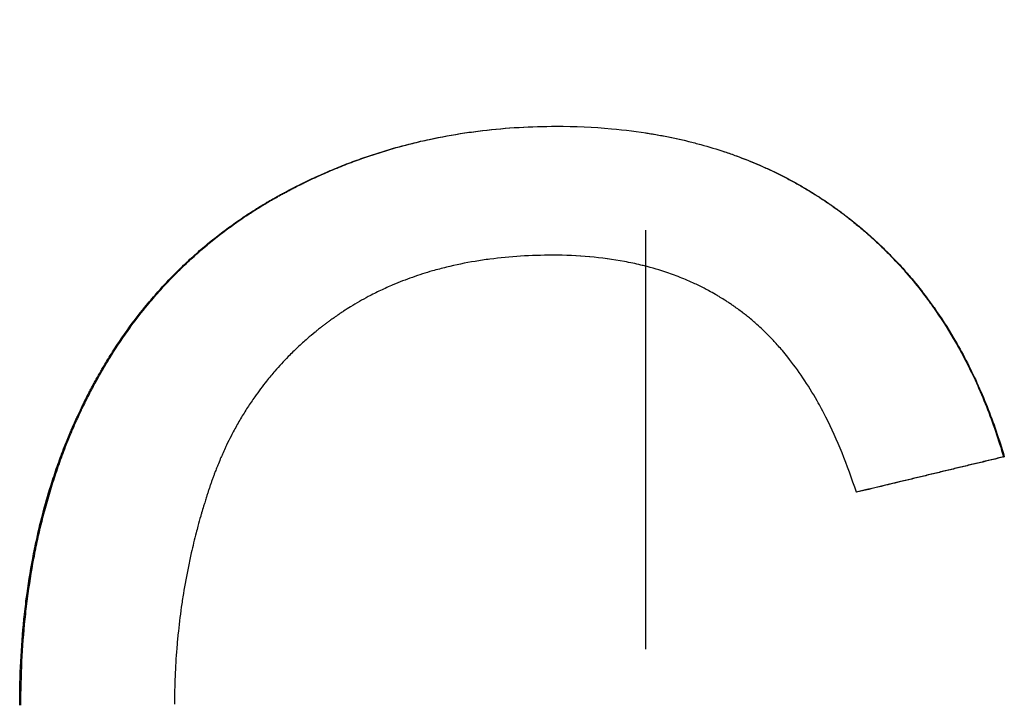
# Model space of a CAD drawing. Extents: x -5.9 to 5.9, y 0 to 12.
# Tile 8 of 10: x -0.176 to 0.101, y 7.316 to 7.509. Entities that reach past the tile are written whole.
import ezdxf

# ---------------------------------------------------------------- set-up
doc = ezdxf.new("R2010")
doc.units = 0
doc.header["$MEASUREMENT"] = 0
doc.linetypes.add('CHAIN', pattern=[0.7087, 0.4724, -0.0591, 0.1181, -0.0591])
doc.layers.get('0').update_dxf_attribs({"linetype": 'CONTINUOUS'})

msp = doc.modelspace()

# ---------------------------------------------------------------- linework, layer by layer
at = {"linetype": 'CHAIN'}
msp.add_line((0, 11.97413), (0, -0.045), dxfattribs=at)
msp.add_line((0.10089, 7.38531), (0.10109, 7.38531))
for points, knots in [([(-0.17643, 7.31531), (-0.17643, 7.31948), (-0.17633, 7.32358), (-0.17613, 7.32761), (-0.17593, 7.33165), (-0.17563, 7.33561), (-0.17523, 7.33952), (-0.17503, 7.34147), (-0.17481, 7.3434), (-0.17456, 7.34532), (-0.17406, 7.34916), (-0.17346, 7.35293), (-0.17277, 7.35663), (-0.17242, 7.35848), (-0.17204, 7.36032), (-0.17164, 7.36214), (-0.17105, 7.36487), (-0.17039, 7.36756), (-0.16968, 7.37021), (-0.16897, 7.37287), (-0.16821, 7.37548), (-0.16738, 7.37806), (-0.16711, 7.37892), (-0.16683, 7.37978), (-0.16654, 7.38063), (-0.16597, 7.38234), (-0.16537, 7.38402), (-0.16475, 7.38569), (-0.16444, 7.38653), (-0.16412, 7.38736), (-0.1638, 7.38819), (-0.16331, 7.38943), (-0.16281, 7.39066), (-0.1623, 7.39188), (-0.16212, 7.39229), (-0.16195, 7.39269), (-0.16178, 7.3931), (-0.16143, 7.39391), (-0.16107, 7.39472), (-0.16071, 7.39552), (-0.16053, 7.39592), (-0.16035, 7.39632), (-0.16017, 7.39672), (-0.1598, 7.39752), (-0.15942, 7.39831), (-0.15904, 7.3991), (-0.15885, 7.39949), (-0.15866, 7.39989), (-0.15847, 7.40028), (-0.15818, 7.40087), (-0.15789, 7.40146), (-0.15759, 7.40204), (-0.15729, 7.40263), (-0.15699, 7.40321), (-0.15669, 7.40379), (-0.15659, 7.40398), (-0.15649, 7.40417), (-0.15639, 7.40437), (-0.15608, 7.40494), (-0.15577, 7.40552), (-0.15546, 7.40609), (-0.15526, 7.40647), (-0.15505, 7.40684), (-0.15484, 7.40722), (-0.15442, 7.40797), (-0.15399, 7.40872), (-0.15356, 7.40946), (-0.15335, 7.40984), (-0.15313, 7.41021), (-0.15291, 7.41057), (-0.15226, 7.41168), (-0.1516, 7.41277), (-0.15092, 7.41385), (-0.15047, 7.41457), (-0.15001, 7.41528), (-0.14955, 7.41599), (-0.14863, 7.4174), (-0.14768, 7.41879), (-0.14672, 7.42016), (-0.14624, 7.42084), (-0.14575, 7.42152), (-0.14525, 7.42219), (-0.14378, 7.4242), (-0.14225, 7.42617), (-0.14068, 7.42808), (-0.13963, 7.42935), (-0.13856, 7.4306), (-0.13747, 7.43182), (-0.13583, 7.43366), (-0.13415, 7.43545), (-0.13242, 7.43718), (-0.13184, 7.43776), (-0.13126, 7.43833), (-0.13067, 7.4389), (-0.1295, 7.44003), (-0.1283, 7.44114), (-0.12708, 7.44222), (-0.12647, 7.44276), (-0.12586, 7.4433), (-0.12524, 7.44383), (-0.124, 7.44489), (-0.12275, 7.44593), (-0.12147, 7.44695), (-0.12083, 7.44745), (-0.12018, 7.44795), (-0.11953, 7.44845), (-0.11823, 7.44944), (-0.11691, 7.45041), (-0.11557, 7.45135), (-0.1149, 7.45182), (-0.11422, 7.45229), (-0.11354, 7.45275), (-0.11252, 7.45344), (-0.11148, 7.45412), (-0.11044, 7.45478), (-0.11009, 7.455), (-0.10974, 7.45522), (-0.10939, 7.45544), (-0.10886, 7.45577), (-0.10833, 7.45609), (-0.1078, 7.45641), (-0.10762, 7.45652), (-0.10744, 7.45663), (-0.10726, 7.45673), (-0.1069, 7.45695), (-0.10655, 7.45716), (-0.10619, 7.45737), (-0.10601, 7.45747), (-0.10583, 7.45757), (-0.10565, 7.45768), (-0.10529, 7.45789), (-0.10493, 7.45809), (-0.10456, 7.4583), (-0.10438, 7.4584), (-0.1042, 7.4585), (-0.10402, 7.45861), (-0.10365, 7.45881), (-0.10329, 7.45901), (-0.10292, 7.45921), (-0.10274, 7.45931), (-0.10255, 7.45941), (-0.10237, 7.45951), (-0.102, 7.45971), (-0.10163, 7.45991), (-0.10126, 7.4601), (-0.10108, 7.4602), (-0.1009, 7.4603), (-0.10071, 7.4604), (-0.10034, 7.46059), (-0.09997, 7.46078), (-0.0996, 7.46098), (-0.09942, 7.46107), (-0.09923, 7.46117), (-0.09904, 7.46126), (-0.09849, 7.46155), (-0.09793, 7.46183), (-0.09737, 7.4621), (-0.097, 7.46229), (-0.09662, 7.46247), (-0.09625, 7.46266), (-0.0955, 7.46302), (-0.09475, 7.46338), (-0.094, 7.46373), (-0.09362, 7.4639), (-0.09324, 7.46408), (-0.09287, 7.46425), (-0.09173, 7.46477), (-0.0906, 7.46527), (-0.08945, 7.46576), (-0.08869, 7.46609), (-0.08793, 7.46641), (-0.08716, 7.46672), (-0.08563, 7.46735), (-0.08408, 7.46795), (-0.08253, 7.46853), (-0.08175, 7.46881), (-0.08097, 7.4691), (-0.08019, 7.46937), (-0.07863, 7.46992), (-0.07706, 7.47045), (-0.07548, 7.47095), (-0.07469, 7.4712), (-0.0739, 7.47145), (-0.0731, 7.47169), (-0.07072, 7.4724), (-0.06831, 7.47306), (-0.06588, 7.47366), (-0.06426, 7.47406), (-0.06264, 7.47444), (-0.061, 7.47479), (-0.05773, 7.47549), (-0.05441, 7.4761), (-0.05106, 7.4766), (-0.04939, 7.47685), (-0.04771, 7.47707), (-0.04601, 7.47728), (-0.04263, 7.47768), (-0.0392, 7.47798), (-0.03574, 7.47818), (-0.03228, 7.47838), (-0.02878, 7.47848), (-0.02524, 7.47848)], [0, 0, 0, 0, 0.125, 0.125, 0.125, 0.25, 0.25, 0.25, 0.3125, 0.3125, 0.3125, 0.4375, 0.4375, 0.4375, 0.5, 0.5, 0.5, 0.59375, 0.59375, 0.59375, 0.6875, 0.6875, 0.6875, 0.71875, 0.71875, 0.71875, 0.78125, 0.78125, 0.78125, 0.8125, 0.8125, 0.8125, 0.859375, 0.859375, 0.859375, 0.875, 0.875, 0.875, 0.90625, 0.90625, 0.90625, 0.921875, 0.921875, 0.921875, 0.953125, 0.953125, 0.953125, 0.96875, 0.96875, 0.96875, 0.992188, 0.992188, 0.992188, 1.015625, 1.015625, 1.015625, 1.023438, 1.023438, 1.023438, 1.046875, 1.046875, 1.046875, 1.0625, 1.0625, 1.0625, 1.09375, 1.09375, 1.09375, 1.109375, 1.109375, 1.109375, 1.15625, 1.15625, 1.15625, 1.1875, 1.1875, 1.1875, 1.25, 1.25, 1.25, 1.28125, 1.28125, 1.28125, 1.375, 1.375, 1.375, 1.4375, 1.4375, 1.4375, 1.53125, 1.53125, 1.53125, 1.5625, 1.5625, 1.5625, 1.625, 1.625, 1.625, 1.65625, 1.65625, 1.65625, 1.71875, 1.71875, 1.71875, 1.75, 1.75, 1.75, 1.8125, 1.8125, 1.8125, 1.84375, 1.84375, 1.84375, 1.890625, 1.890625, 1.890625, 1.90625, 1.90625, 1.90625, 1.929688, 1.929688, 1.929688, 1.9375, 1.9375, 1.9375, 1.953125, 1.953125, 1.953125, 1.960938, 1.960938, 1.960938, 1.976562, 1.976562, 1.976562, 1.984375, 1.984375, 1.984375, 2, 2, 2, 2.007812, 2.007812, 2.007812, 2.023438, 2.023438, 2.023438, 2.03125, 2.03125, 2.03125, 2.046875, 2.046875, 2.046875, 2.054688, 2.054688, 2.054688, 2.078125, 2.078125, 2.078125, 2.09375, 2.09375, 2.09375, 2.125, 2.125, 2.125, 2.140625, 2.140625, 2.140625, 2.1875, 2.1875, 2.1875, 2.21875, 2.21875, 2.21875, 2.28125, 2.28125, 2.28125, 2.3125, 2.3125, 2.3125, 2.375, 2.375, 2.375, 2.40625, 2.40625, 2.40625, 2.5, 2.5, 2.5, 2.5625, 2.5625, 2.5625, 2.6875, 2.6875, 2.6875, 2.75, 2.75, 2.75, 2.875, 2.875, 2.875, 3, 3, 3, 3]), ([(-0.17608, 7.31531), (-0.17608, 7.31948), (-0.17598, 7.32358), (-0.17579, 7.32761), (-0.17559, 7.33165), (-0.17529, 7.33561), (-0.17489, 7.33952), (-0.17469, 7.34147), (-0.17447, 7.3434), (-0.17422, 7.34532), (-0.17372, 7.34916), (-0.17312, 7.35293), (-0.17243, 7.35663), (-0.17208, 7.35848), (-0.17171, 7.36032), (-0.17131, 7.36214), (-0.17071, 7.36487), (-0.17006, 7.36756), (-0.16935, 7.37021), (-0.16911, 7.3711), (-0.16887, 7.37198), (-0.16862, 7.37285), (-0.16813, 7.37461), (-0.1676, 7.37634), (-0.16706, 7.37806), (-0.16678, 7.37892), (-0.1665, 7.37978), (-0.16622, 7.38063), (-0.16565, 7.38234), (-0.16505, 7.38402), (-0.16443, 7.38569), (-0.16412, 7.38653), (-0.1638, 7.38736), (-0.16348, 7.38819), (-0.16299, 7.38943), (-0.16249, 7.39066), (-0.16198, 7.39188), (-0.16181, 7.39229), (-0.16164, 7.39269), (-0.16146, 7.3931), (-0.16111, 7.39391), (-0.16076, 7.39472), (-0.1604, 7.39552), (-0.16022, 7.39592), (-0.16004, 7.39632), (-0.15985, 7.39672), (-0.15958, 7.39732), (-0.1593, 7.39791), (-0.15902, 7.39851), (-0.15892, 7.3987), (-0.15883, 7.3989), (-0.15873, 7.3991), (-0.15854, 7.39949), (-0.15835, 7.39989), (-0.15816, 7.40028), (-0.15806, 7.40048), (-0.15797, 7.40067), (-0.15787, 7.40087), (-0.15768, 7.40126), (-0.15748, 7.40165), (-0.15728, 7.40204), (-0.15718, 7.40224), (-0.15708, 7.40243), (-0.15698, 7.40263), (-0.15679, 7.40301), (-0.15659, 7.4034), (-0.15638, 7.40379), (-0.15628, 7.40398), (-0.15618, 7.40417), (-0.15608, 7.40437), (-0.15578, 7.40494), (-0.15547, 7.40552), (-0.15516, 7.40609), (-0.15495, 7.40647), (-0.15474, 7.40684), (-0.15453, 7.40722), (-0.15412, 7.40797), (-0.15369, 7.40872), (-0.15326, 7.40946), (-0.15305, 7.40984), (-0.15283, 7.41021), (-0.15261, 7.41057), (-0.15196, 7.41168), (-0.1513, 7.41277), (-0.15062, 7.41385), (-0.15017, 7.41457), (-0.14972, 7.41528), (-0.14926, 7.41599), (-0.14834, 7.4174), (-0.14739, 7.41879), (-0.14643, 7.42016), (-0.14595, 7.42084), (-0.14546, 7.42152), (-0.14497, 7.42219), (-0.14349, 7.4242), (-0.14197, 7.42617), (-0.1404, 7.42808), (-0.13935, 7.42935), (-0.13829, 7.4306), (-0.1372, 7.43182), (-0.13556, 7.43366), (-0.13388, 7.43545), (-0.13216, 7.43718), (-0.13158, 7.43776), (-0.131, 7.43833), (-0.13041, 7.4389), (-0.12924, 7.44003), (-0.12805, 7.44114), (-0.12683, 7.44222), (-0.12623, 7.44276), (-0.12562, 7.4433), (-0.125, 7.44383), (-0.12376, 7.44489), (-0.12251, 7.44593), (-0.12123, 7.44695), (-0.12059, 7.44745), (-0.11995, 7.44795), (-0.1193, 7.44845), (-0.118, 7.44944), (-0.11668, 7.45041), (-0.11534, 7.45135), (-0.11467, 7.45182), (-0.114, 7.45229), (-0.11332, 7.45275), (-0.1123, 7.45344), (-0.11126, 7.45412), (-0.11022, 7.45478), (-0.10987, 7.455), (-0.10952, 7.45522), (-0.10917, 7.45544), (-0.10865, 7.45577), (-0.10812, 7.45609), (-0.10758, 7.45641), (-0.10741, 7.45652), (-0.10723, 7.45663), (-0.10705, 7.45673), (-0.1067, 7.45695), (-0.10634, 7.45716), (-0.10598, 7.45737), (-0.1058, 7.45747), (-0.10562, 7.45757), (-0.10544, 7.45768), (-0.10508, 7.45789), (-0.10472, 7.45809), (-0.10436, 7.4583), (-0.10418, 7.4584), (-0.104, 7.4585), (-0.10381, 7.45861), (-0.10345, 7.45881), (-0.10309, 7.45901), (-0.10272, 7.45921), (-0.10254, 7.45931), (-0.10235, 7.45941), (-0.10217, 7.45951), (-0.1018, 7.45971), (-0.10143, 7.45991), (-0.10107, 7.4601), (-0.10088, 7.4602), (-0.1007, 7.4603), (-0.10051, 7.4604), (-0.10015, 7.46059), (-0.09978, 7.46078), (-0.09941, 7.46098), (-0.09922, 7.46107), (-0.09904, 7.46117), (-0.09885, 7.46126), (-0.0983, 7.46155), (-0.09774, 7.46183), (-0.09718, 7.4621), (-0.09681, 7.46229), (-0.09643, 7.46247), (-0.09606, 7.46266), (-0.09531, 7.46302), (-0.09457, 7.46338), (-0.09381, 7.46373), (-0.09344, 7.4639), (-0.09306, 7.46408), (-0.09269, 7.46425), (-0.09156, 7.46477), (-0.09042, 7.46527), (-0.08928, 7.46576), (-0.08852, 7.46609), (-0.08775, 7.46641), (-0.08699, 7.46672), (-0.08546, 7.46735), (-0.08392, 7.46795), (-0.08237, 7.46853), (-0.08159, 7.46881), (-0.08082, 7.4691), (-0.08004, 7.46937), (-0.07848, 7.46992), (-0.07691, 7.47045), (-0.07533, 7.47095), (-0.07454, 7.4712), (-0.07375, 7.47145), (-0.07296, 7.47169), (-0.07058, 7.4724), (-0.06818, 7.47306), (-0.06575, 7.47366), (-0.06414, 7.47406), (-0.06251, 7.47444), (-0.06088, 7.47479), (-0.05761, 7.47549), (-0.05431, 7.4761), (-0.05096, 7.4766), (-0.04929, 7.47685), (-0.04761, 7.47707), (-0.04592, 7.47728), (-0.04254, 7.47768), (-0.03913, 7.47798), (-0.03567, 7.47818), (-0.03223, 7.47838), (-0.02876, 7.47848), (-0.02524, 7.47848)], [0, 0, 0, 0, 0.125, 0.125, 0.125, 0.25, 0.25, 0.25, 0.3125, 0.3125, 0.3125, 0.4375, 0.4375, 0.4375, 0.5, 0.5, 0.5, 0.59375, 0.59375, 0.59375, 0.625, 0.625, 0.625, 0.6875, 0.6875, 0.6875, 0.71875, 0.71875, 0.71875, 0.78125, 0.78125, 0.78125, 0.8125, 0.8125, 0.8125, 0.859375, 0.859375, 0.859375, 0.875, 0.875, 0.875, 0.90625, 0.90625, 0.90625, 0.921875, 0.921875, 0.921875, 0.945312, 0.945312, 0.945312, 0.953125, 0.953125, 0.953125, 0.96875, 0.96875, 0.96875, 0.976562, 0.976562, 0.976562, 0.992188, 0.992188, 0.992188, 1, 1, 1, 1.015625, 1.015625, 1.015625, 1.023438, 1.023438, 1.023438, 1.046875, 1.046875, 1.046875, 1.0625, 1.0625, 1.0625, 1.09375, 1.09375, 1.09375, 1.109375, 1.109375, 1.109375, 1.15625, 1.15625, 1.15625, 1.1875, 1.1875, 1.1875, 1.25, 1.25, 1.25, 1.28125, 1.28125, 1.28125, 1.375, 1.375, 1.375, 1.4375, 1.4375, 1.4375, 1.53125, 1.53125, 1.53125, 1.5625, 1.5625, 1.5625, 1.625, 1.625, 1.625, 1.65625, 1.65625, 1.65625, 1.71875, 1.71875, 1.71875, 1.75, 1.75, 1.75, 1.8125, 1.8125, 1.8125, 1.84375, 1.84375, 1.84375, 1.890625, 1.890625, 1.890625, 1.90625, 1.90625, 1.90625, 1.929688, 1.929688, 1.929688, 1.9375, 1.9375, 1.9375, 1.953125, 1.953125, 1.953125, 1.960938, 1.960938, 1.960938, 1.976562, 1.976562, 1.976562, 1.984375, 1.984375, 1.984375, 2, 2, 2, 2.007812, 2.007812, 2.007812, 2.023438, 2.023438, 2.023438, 2.03125, 2.03125, 2.03125, 2.046875, 2.046875, 2.046875, 2.054688, 2.054688, 2.054688, 2.078125, 2.078125, 2.078125, 2.09375, 2.09375, 2.09375, 2.125, 2.125, 2.125, 2.140625, 2.140625, 2.140625, 2.1875, 2.1875, 2.1875, 2.21875, 2.21875, 2.21875, 2.28125, 2.28125, 2.28125, 2.3125, 2.3125, 2.3125, 2.375, 2.375, 2.375, 2.40625, 2.40625, 2.40625, 2.5, 2.5, 2.5, 2.5625, 2.5625, 2.5625, 2.6875, 2.6875, 2.6875, 2.75, 2.75, 2.75, 2.875, 2.875, 2.875, 2.999418, 2.999418, 2.999418, 2.999418]), ([(-0.02524, 7.47848), (-0.01991, 7.47848), (-0.01471, 7.47825), (-0.00965, 7.4778), (-0.00586, 7.47746), (-0.00215, 7.47699), (0.00148, 7.47639), (0.00511, 7.4758), (0.00866, 7.47508), (0.01213, 7.47422), (0.01329, 7.47394), (0.01443, 7.47364), (0.01557, 7.47333), (0.01785, 7.47271), (0.02009, 7.47203), (0.0223, 7.47129), (0.0234, 7.47092), (0.0245, 7.47054), (0.02558, 7.47014), (0.02776, 7.46934), (0.02989, 7.46849), (0.03199, 7.46759), (0.03304, 7.46713), (0.03408, 7.46666), (0.03512, 7.46618), (0.03666, 7.46546), (0.03819, 7.4647), (0.0397, 7.46392), (0.0402, 7.46365), (0.0407, 7.46339), (0.0412, 7.46312), (0.0422, 7.46258), (0.04319, 7.46202), (0.04417, 7.46146), (0.04466, 7.46117), (0.04514, 7.46089), (0.04563, 7.4606), (0.04636, 7.46016), (0.04708, 7.45972), (0.0478, 7.45926), (0.04851, 7.45881), (0.04923, 7.45835), (0.04993, 7.45788), (0.05064, 7.45741), (0.05134, 7.45694), (0.05204, 7.45645), (0.05227, 7.45629), (0.05251, 7.45613), (0.05274, 7.45597), (0.05308, 7.45572), (0.05343, 7.45548), (0.05377, 7.45523), (0.05389, 7.45514), (0.054, 7.45506), (0.05412, 7.45498), (0.05469, 7.45456), (0.05526, 7.45414), (0.05583, 7.45371), (0.05594, 7.45363), (0.05605, 7.45354), (0.05617, 7.45345), (0.0565, 7.4532), (0.05684, 7.45294), (0.05718, 7.45268), (0.05751, 7.45242), (0.05784, 7.45215), (0.05818, 7.45189), (0.0584, 7.45172), (0.05862, 7.45154), (0.05884, 7.45136), (0.05928, 7.45101), (0.05971, 7.45065), (0.06015, 7.45029), (0.06036, 7.45011), (0.06058, 7.44993), (0.0608, 7.44975), (0.06123, 7.44938), (0.06166, 7.44902), (0.06208, 7.44865), (0.06229, 7.44846), (0.06251, 7.44828), (0.06272, 7.44809), (0.06335, 7.44754), (0.06398, 7.44697), (0.0646, 7.4464), (0.06501, 7.44602), (0.06542, 7.44564), (0.06583, 7.44525), (0.06665, 7.44448), (0.06745, 7.4437), (0.06825, 7.4429), (0.06864, 7.4425), (0.06904, 7.4421), (0.06943, 7.4417), (0.0706, 7.44049), (0.07175, 7.43926), (0.07287, 7.438), (0.07362, 7.43716), (0.07435, 7.43631), (0.07508, 7.43544), (0.07653, 7.43372), (0.07793, 7.43195), (0.07929, 7.43013), (0.07997, 7.42922), (0.08064, 7.4283), (0.08129, 7.42737), (0.08326, 7.42458), (0.08513, 7.42169), (0.08689, 7.41869), (0.08807, 7.41669), (0.0892, 7.41465), (0.09028, 7.41256), (0.09245, 7.40838), (0.09443, 7.40402), (0.09623, 7.39948), (0.09804, 7.39494), (0.09966, 7.39021), (0.10109, 7.38531)], [0, 0, 0, 0, 0.166667, 0.166667, 0.166667, 0.291667, 0.291667, 0.291667, 0.416667, 0.416667, 0.416667, 0.458333, 0.458333, 0.458333, 0.541667, 0.541667, 0.541667, 0.583333, 0.583333, 0.583333, 0.666667, 0.666667, 0.666667, 0.708333, 0.708333, 0.708333, 0.770833, 0.770833, 0.770833, 0.791667, 0.791667, 0.791667, 0.833333, 0.833333, 0.833333, 0.854167, 0.854167, 0.854167, 0.885417, 0.885417, 0.885417, 0.916667, 0.916667, 0.916667, 0.947917, 0.947917, 0.947917, 0.958333, 0.958333, 0.958333, 0.973958, 0.973958, 0.973958, 0.979167, 0.979167, 0.979167, 1.005208, 1.005208, 1.005208, 1.010417, 1.010417, 1.010417, 1.026042, 1.026042, 1.026042, 1.041667, 1.041667, 1.041667, 1.052083, 1.052083, 1.052083, 1.072917, 1.072917, 1.072917, 1.083333, 1.083333, 1.083333, 1.104167, 1.104167, 1.104167, 1.114583, 1.114583, 1.114583, 1.145833, 1.145833, 1.145833, 1.166667, 1.166667, 1.166667, 1.208333, 1.208333, 1.208333, 1.229167, 1.229167, 1.229167, 1.291667, 1.291667, 1.291667, 1.333333, 1.333333, 1.333333, 1.416667, 1.416667, 1.416667, 1.458333, 1.458333, 1.458333, 1.583333, 1.583333, 1.583333, 1.666667, 1.666667, 1.666667, 1.833333, 1.833333, 1.833333, 2, 2, 2, 2]), ([(0, 7.47663), (0.00049, 7.47655), (0.00098, 7.47648), (0.00147, 7.47639), (0.00268, 7.4762), (0.00388, 7.47598), (0.00507, 7.47576), (0.00745, 7.4753), (0.0098, 7.47479), (0.01211, 7.47422), (0.01326, 7.47394), (0.01441, 7.47364), (0.01554, 7.47333), (0.01782, 7.47271), (0.02005, 7.47203), (0.02226, 7.47129), (0.02336, 7.47092), (0.02445, 7.47054), (0.02553, 7.47014), (0.0277, 7.46934), (0.02983, 7.46849), (0.03193, 7.46759), (0.03298, 7.46713), (0.03402, 7.46666), (0.03505, 7.46618), (0.03659, 7.46546), (0.03812, 7.4647), (0.03962, 7.46392), (0.04013, 7.46365), (0.04062, 7.46339), (0.04112, 7.46312), (0.04212, 7.46258), (0.0431, 7.46202), (0.04408, 7.46146), (0.04457, 7.46117), (0.04505, 7.46089), (0.04554, 7.4606), (0.04626, 7.46016), (0.04699, 7.45972), (0.0477, 7.45926), (0.04794, 7.45911), (0.04818, 7.45896), (0.04842, 7.45881), (0.04889, 7.4585), (0.04936, 7.45819), (0.04984, 7.45788), (0.05007, 7.45773), (0.05031, 7.45757), (0.05054, 7.45741), (0.05101, 7.4571), (0.05148, 7.45678), (0.05194, 7.45645), (0.05217, 7.45629), (0.0524, 7.45613), (0.05263, 7.45597), (0.05298, 7.45572), (0.05333, 7.45548), (0.05367, 7.45523), (0.05378, 7.45514), (0.0539, 7.45506), (0.05401, 7.45498), (0.05424, 7.45481), (0.05447, 7.45464), (0.0547, 7.45448), (0.05481, 7.45439), (0.05492, 7.45431), (0.05504, 7.45422), (0.05527, 7.45405), (0.05549, 7.45388), (0.05572, 7.45371), (0.05583, 7.45363), (0.05594, 7.45354), (0.05606, 7.45345), (0.05628, 7.45328), (0.05651, 7.45311), (0.05673, 7.45294), (0.05684, 7.45285), (0.05695, 7.45276), (0.05706, 7.45268), (0.0574, 7.45242), (0.05773, 7.45215), (0.05806, 7.45189), (0.05828, 7.45172), (0.0585, 7.45154), (0.05872, 7.45136), (0.05916, 7.45101), (0.0596, 7.45065), (0.06003, 7.45029), (0.06025, 7.45011), (0.06046, 7.44993), (0.06068, 7.44975), (0.06111, 7.44938), (0.06154, 7.44902), (0.06196, 7.44865), (0.06217, 7.44846), (0.06238, 7.44828), (0.06259, 7.44809), (0.06323, 7.44754), (0.06385, 7.44697), (0.06447, 7.4464), (0.06489, 7.44602), (0.0653, 7.44564), (0.0657, 7.44525), (0.06652, 7.44448), (0.06732, 7.4437), (0.06811, 7.4429), (0.06851, 7.4425), (0.0689, 7.4421), (0.06929, 7.4417), (0.07046, 7.44049), (0.07161, 7.43926), (0.07273, 7.438), (0.07347, 7.43716), (0.07421, 7.43631), (0.07493, 7.43544), (0.07638, 7.43372), (0.07778, 7.43195), (0.07914, 7.43013), (0.07981, 7.42922), (0.08048, 7.4283), (0.08113, 7.42737), (0.0831, 7.42458), (0.08496, 7.42169), (0.08672, 7.41869), (0.08789, 7.41669), (0.08902, 7.41465), (0.0901, 7.41256), (0.09227, 7.40838), (0.09425, 7.40402), (0.09605, 7.39948), (0.09784, 7.39494), (0.09946, 7.39021), (0.10089, 7.38531)], [0.274761, 0.274761, 0.274761, 0.274761, 0.291667, 0.291667, 0.291667, 0.333333, 0.333333, 0.333333, 0.416667, 0.416667, 0.416667, 0.458333, 0.458333, 0.458333, 0.541667, 0.541667, 0.541667, 0.583333, 0.583333, 0.583333, 0.666667, 0.666667, 0.666667, 0.708333, 0.708333, 0.708333, 0.770833, 0.770833, 0.770833, 0.791667, 0.791667, 0.791667, 0.833333, 0.833333, 0.833333, 0.854167, 0.854167, 0.854167, 0.885417, 0.885417, 0.885417, 0.895833, 0.895833, 0.895833, 0.916667, 0.916667, 0.916667, 0.927083, 0.927083, 0.927083, 0.947917, 0.947917, 0.947917, 0.958333, 0.958333, 0.958333, 0.973958, 0.973958, 0.973958, 0.979167, 0.979167, 0.979167, 0.989583, 0.989583, 0.989583, 0.994792, 0.994792, 0.994792, 1.005208, 1.005208, 1.005208, 1.010417, 1.010417, 1.010417, 1.020833, 1.020833, 1.020833, 1.026042, 1.026042, 1.026042, 1.041667, 1.041667, 1.041667, 1.052083, 1.052083, 1.052083, 1.072917, 1.072917, 1.072917, 1.083333, 1.083333, 1.083333, 1.104167, 1.104167, 1.104167, 1.114583, 1.114583, 1.114583, 1.145833, 1.145833, 1.145833, 1.166667, 1.166667, 1.166667, 1.208333, 1.208333, 1.208333, 1.229167, 1.229167, 1.229167, 1.291667, 1.291667, 1.291667, 1.333333, 1.333333, 1.333333, 1.416667, 1.416667, 1.416667, 1.458333, 1.458333, 1.458333, 1.583333, 1.583333, 1.583333, 1.666667, 1.666667, 1.666667, 1.833333, 1.833333, 1.833333, 2, 2, 2, 2]), ([(-0.02622, 7.44214), (-0.02929, 7.44214), (-0.0323, 7.44205), (-0.03524, 7.44186), (-0.03818, 7.44168), (-0.04107, 7.4414), (-0.04389, 7.44103), (-0.0453, 7.44085), (-0.04669, 7.44064), (-0.04807, 7.44041), (-0.05083, 7.43995), (-0.05352, 7.4394), (-0.05616, 7.43875), (-0.05747, 7.43843), (-0.05877, 7.43809), (-0.06006, 7.43772), (-0.06199, 7.43717), (-0.06388, 7.43656), (-0.06574, 7.4359), (-0.0676, 7.43525), (-0.06942, 7.43454), (-0.07121, 7.43378), (-0.0718, 7.43353), (-0.0724, 7.43327), (-0.07299, 7.433), (-0.07416, 7.43247), (-0.07532, 7.43192), (-0.07647, 7.43135), (-0.07704, 7.43106), (-0.07761, 7.43076), (-0.07817, 7.43046), (-0.07902, 7.43002), (-0.07986, 7.42955), (-0.08069, 7.42908), (-0.08152, 7.4286), (-0.08234, 7.42812), (-0.08315, 7.42762), (-0.08383, 7.4272), (-0.0845, 7.42677), (-0.08517, 7.42634), (-0.0853, 7.42625), (-0.08543, 7.42616), (-0.08556, 7.42607), (-0.08596, 7.42581), (-0.08636, 7.42554), (-0.08675, 7.42527), (-0.08701, 7.42509), (-0.08727, 7.42491), (-0.08753, 7.42473), (-0.08792, 7.42446), (-0.08831, 7.42418), (-0.0887, 7.4239), (-0.08882, 7.42381), (-0.08895, 7.42371), (-0.08908, 7.42362), (-0.08934, 7.42343), (-0.08959, 7.42324), (-0.08984, 7.42306), (-0.08997, 7.42296), (-0.0901, 7.42287), (-0.09022, 7.42277), (-0.09047, 7.42258), (-0.09072, 7.42239), (-0.09097, 7.4222), (-0.0911, 7.4221), (-0.09122, 7.42201), (-0.09135, 7.42191), (-0.09172, 7.42162), (-0.09209, 7.42133), (-0.09246, 7.42103), (-0.0927, 7.42084), (-0.09294, 7.42064), (-0.09319, 7.42044), (-0.09391, 7.41985), (-0.09463, 7.41925), (-0.09533, 7.41863), (-0.0958, 7.41823), (-0.09627, 7.41782), (-0.09673, 7.4174), (-0.09765, 7.41657), (-0.09855, 7.41572), (-0.09943, 7.41486), (-0.09987, 7.41443), (-0.10031, 7.41399), (-0.10074, 7.41355), (-0.10203, 7.41224), (-0.10328, 7.41088), (-0.10449, 7.4095), (-0.10529, 7.40857), (-0.10607, 7.40763), (-0.10684, 7.40667), (-0.10799, 7.40524), (-0.10909, 7.40377), (-0.11015, 7.40226), (-0.11051, 7.40176), (-0.11085, 7.40125), (-0.1112, 7.40074), (-0.11189, 7.39972), (-0.11255, 7.39869), (-0.1132, 7.39764), (-0.11353, 7.39711), (-0.11385, 7.39658), (-0.11416, 7.39605), (-0.11479, 7.39498), (-0.1154, 7.3939), (-0.11599, 7.3928), (-0.11629, 7.39225), (-0.11658, 7.3917), (-0.11686, 7.39114), (-0.11729, 7.3903), (-0.11771, 7.38946), (-0.11812, 7.38861), (-0.11825, 7.38832), (-0.11839, 7.38804), (-0.11852, 7.38775), (-0.11879, 7.38718), (-0.11905, 7.3866), (-0.11931, 7.38602), (-0.11943, 7.38573), (-0.11956, 7.38544), (-0.11969, 7.38515), (-0.11994, 7.38456), (-0.12019, 7.38397), (-0.12043, 7.38338), (-0.12055, 7.38309), (-0.12067, 7.38279), (-0.12079, 7.38249), (-0.12097, 7.38204), (-0.12114, 7.38159), (-0.12131, 7.38114), (-0.12137, 7.38099), (-0.12143, 7.38084), (-0.12149, 7.38069), (-0.1216, 7.38039), (-0.12171, 7.38008), (-0.12182, 7.37978), (-0.12188, 7.37963), (-0.12193, 7.37948), (-0.12199, 7.37932), (-0.1221, 7.37902), (-0.12221, 7.37871), (-0.12232, 7.3784), (-0.12237, 7.37825), (-0.12242, 7.3781), (-0.12248, 7.37794), (-0.12258, 7.37764), (-0.12269, 7.37733), (-0.12279, 7.37702), (-0.12285, 7.37686), (-0.1229, 7.37671), (-0.12295, 7.37655), (-0.12305, 7.37624), (-0.12315, 7.37593), (-0.12326, 7.37562), (-0.12331, 7.37547), (-0.12336, 7.37531), (-0.12341, 7.37515), (-0.12351, 7.37484), (-0.12361, 7.37453), (-0.12371, 7.37422), (-0.12376, 7.37407), (-0.12381, 7.37391), (-0.12386, 7.37376), (-0.124, 7.37329), (-0.12415, 7.37282), (-0.12429, 7.37236), (-0.12439, 7.37204), (-0.12449, 7.37173), (-0.12458, 7.37142), (-0.12477, 7.3708), (-0.12495, 7.37017), (-0.12514, 7.36955), (-0.12523, 7.36923), (-0.12532, 7.36892), (-0.12541, 7.36861), (-0.12568, 7.36767), (-0.12594, 7.36673), (-0.12619, 7.36579), (-0.12636, 7.36516), (-0.12653, 7.36453), (-0.12669, 7.3639), (-0.12718, 7.36202), (-0.12764, 7.36013), (-0.12806, 7.35823), (-0.12835, 7.35696), (-0.12862, 7.3557), (-0.12888, 7.35443), (-0.12941, 7.35188), (-0.12987, 7.34933), (-0.13029, 7.34677), (-0.1305, 7.34549), (-0.13069, 7.34421), (-0.13088, 7.34292), (-0.13124, 7.34035), (-0.13155, 7.33777), (-0.13181, 7.33518), (-0.13194, 7.33388), (-0.13206, 7.33259), (-0.13217, 7.33128), (-0.13237, 7.32868), (-0.13253, 7.32607), (-0.13263, 7.32345), (-0.13274, 7.32083), (-0.13279, 7.3182), (-0.13279, 7.31555)], [0, 0, 0, 0, 0.125, 0.125, 0.125, 0.25, 0.25, 0.25, 0.3125, 0.3125, 0.3125, 0.4375, 0.4375, 0.4375, 0.5, 0.5, 0.5, 0.59375, 0.59375, 0.59375, 0.6875, 0.6875, 0.6875, 0.71875, 0.71875, 0.71875, 0.78125, 0.78125, 0.78125, 0.8125, 0.8125, 0.8125, 0.859375, 0.859375, 0.859375, 0.90625, 0.90625, 0.90625, 0.945312, 0.945312, 0.945312, 0.953125, 0.953125, 0.953125, 0.976562, 0.976562, 0.976562, 0.992188, 0.992188, 0.992188, 1.015625, 1.015625, 1.015625, 1.023438, 1.023438, 1.023438, 1.039062, 1.039062, 1.039062, 1.046875, 1.046875, 1.046875, 1.0625, 1.0625, 1.0625, 1.070312, 1.070312, 1.070312, 1.09375, 1.09375, 1.09375, 1.109375, 1.109375, 1.109375, 1.15625, 1.15625, 1.15625, 1.1875, 1.1875, 1.1875, 1.25, 1.25, 1.25, 1.28125, 1.28125, 1.28125, 1.375, 1.375, 1.375, 1.4375, 1.4375, 1.4375, 1.53125, 1.53125, 1.53125, 1.5625, 1.5625, 1.5625, 1.625, 1.625, 1.625, 1.65625, 1.65625, 1.65625, 1.71875, 1.71875, 1.71875, 1.75, 1.75, 1.75, 1.796875, 1.796875, 1.796875, 1.8125, 1.8125, 1.8125, 1.84375, 1.84375, 1.84375, 1.859375, 1.859375, 1.859375, 1.890625, 1.890625, 1.890625, 1.90625, 1.90625, 1.90625, 1.929688, 1.929688, 1.929688, 1.9375, 1.9375, 1.9375, 1.953125, 1.953125, 1.953125, 1.960938, 1.960938, 1.960938, 1.976562, 1.976562, 1.976562, 1.984375, 1.984375, 1.984375, 2, 2, 2, 2.007812, 2.007812, 2.007812, 2.023438, 2.023438, 2.023438, 2.03125, 2.03125, 2.03125, 2.046875, 2.046875, 2.046875, 2.054688, 2.054688, 2.054688, 2.078125, 2.078125, 2.078125, 2.09375, 2.09375, 2.09375, 2.125, 2.125, 2.125, 2.140625, 2.140625, 2.140625, 2.1875, 2.1875, 2.1875, 2.21875, 2.21875, 2.21875, 2.3125, 2.3125, 2.3125, 2.375, 2.375, 2.375, 2.5, 2.5, 2.5, 2.5625, 2.5625, 2.5625, 2.6875, 2.6875, 2.6875, 2.75, 2.75, 2.75, 2.875, 2.875, 2.875, 3, 3, 3, 3]), ([(0.05939, 7.37531), (0.05814, 7.37918), (0.0568, 7.38288), (0.05537, 7.38641), (0.05395, 7.38994), (0.05242, 7.39329), (0.05081, 7.39646), (0.05001, 7.39805), (0.04918, 7.39959), (0.04833, 7.40109), (0.04705, 7.40334), (0.04572, 7.40549), (0.04434, 7.40755), (0.04296, 7.4096), (0.04152, 7.41156), (0.04004, 7.41341), (0.03955, 7.41403), (0.03905, 7.41464), (0.03854, 7.41524), (0.03778, 7.41613), (0.03701, 7.417), (0.03622, 7.41785), (0.03596, 7.41813), (0.0357, 7.41841), (0.03543, 7.41869), (0.03464, 7.41952), (0.03384, 7.42032), (0.03302, 7.4211), (0.03247, 7.42162), (0.03192, 7.42213), (0.03136, 7.42263), (0.03108, 7.42288), (0.0308, 7.42313), (0.03052, 7.42337), (0.0301, 7.42373), (0.02967, 7.42409), (0.02924, 7.42445), (0.02889, 7.42474), (0.02853, 7.42503), (0.02817, 7.42532), (0.02788, 7.42555), (0.02758, 7.42577), (0.02729, 7.426), (0.02685, 7.42633), (0.02641, 7.42666), (0.02597, 7.42698), (0.02574, 7.42715), (0.02552, 7.42731), (0.0253, 7.42747), (0.02515, 7.42757), (0.025, 7.42768), (0.02485, 7.42778), (0.02454, 7.42799), (0.02424, 7.4282), (0.02394, 7.42841), (0.02379, 7.42851), (0.02363, 7.42861), (0.02348, 7.42871), (0.02317, 7.42892), (0.02287, 7.42912), (0.02256, 7.42932), (0.0224, 7.42942), (0.02225, 7.42952), (0.02209, 7.42961), (0.02163, 7.42991), (0.02116, 7.4302), (0.02068, 7.43048), (0.02037, 7.43067), (0.02005, 7.43086), (0.01973, 7.43104), (0.01909, 7.43141), (0.01845, 7.43177), (0.0178, 7.43213), (0.01748, 7.4323), (0.01715, 7.43247), (0.01682, 7.43265), (0.01584, 7.43316), (0.01484, 7.43365), (0.01382, 7.43412), (0.01315, 7.43444), (0.01246, 7.43474), (0.01178, 7.43504), (0.0104, 7.43563), (0.00899, 7.43618), (0.00757, 7.4367), (0.00685, 7.43696), (0.00613, 7.43721), (0.0054, 7.43745), (0.00322, 7.43817), (0.00098, 7.43881), (-0.00132, 7.43936), (-0.00285, 7.43973), (-0.00441, 7.44007), (-0.00599, 7.44036), (-0.00916, 7.44096), (-0.01242, 7.4414), (-0.0158, 7.44169), (-0.01917, 7.44199), (-0.02264, 7.44214), (-0.02622, 7.44214)], [0, 0, 0, 0, 0.166667, 0.166667, 0.166667, 0.333333, 0.333333, 0.333333, 0.416667, 0.416667, 0.416667, 0.541667, 0.541667, 0.541667, 0.666667, 0.666667, 0.666667, 0.708333, 0.708333, 0.708333, 0.770833, 0.770833, 0.770833, 0.791667, 0.791667, 0.791667, 0.854167, 0.854167, 0.854167, 0.895833, 0.895833, 0.895833, 0.916667, 0.916667, 0.916667, 0.947917, 0.947917, 0.947917, 0.973958, 0.973958, 0.973958, 0.994792, 0.994792, 0.994792, 1.026042, 1.026042, 1.026042, 1.041667, 1.041667, 1.041667, 1.052083, 1.052083, 1.052083, 1.072917, 1.072917, 1.072917, 1.083333, 1.083333, 1.083333, 1.104167, 1.104167, 1.104167, 1.114583, 1.114583, 1.114583, 1.145833, 1.145833, 1.145833, 1.166667, 1.166667, 1.166667, 1.208333, 1.208333, 1.208333, 1.229167, 1.229167, 1.229167, 1.291667, 1.291667, 1.291667, 1.333333, 1.333333, 1.333333, 1.416667, 1.416667, 1.416667, 1.458333, 1.458333, 1.458333, 1.583333, 1.583333, 1.583333, 1.666667, 1.666667, 1.666667, 1.833333, 1.833333, 1.833333, 2, 2, 2, 2]), ([(0, 7.43904), (-0.00044, 7.43915), (-0.00087, 7.43926), (-0.00131, 7.43936), (-0.00284, 7.43973), (-0.0044, 7.44007), (-0.00598, 7.44036), (-0.00914, 7.44096), (-0.0124, 7.4414), (-0.01577, 7.44169), (-0.01913, 7.44199), (-0.0226, 7.44214), (-0.02617, 7.44214)], [1.5593364, 1.5593364, 1.5593364, 1.5593364, 1.5833333, 1.5833333, 1.5833333, 1.6666667, 1.6666667, 1.6666667, 1.8333333, 1.8333333, 1.8333333, 2, 2, 2, 2]), ([(0.10089, 7.38531), (0.09974, 7.38503), (0.09858, 7.38475), (0.09743, 7.38448), (0.09627, 7.3842), (0.09511, 7.38392), (0.09396, 7.38364), (0.09338, 7.3835), (0.0928, 7.38336), (0.09222, 7.38323), (0.09107, 7.38295), (0.08991, 7.38267), (0.08875, 7.38239), (0.08818, 7.38225), (0.0876, 7.38211), (0.08702, 7.38198), (0.08586, 7.3817), (0.08471, 7.38142), (0.08355, 7.38114), (0.08297, 7.381), (0.0824, 7.38086), (0.08182, 7.38073), (0.08066, 7.38045), (0.07951, 7.38017), (0.07835, 7.37989), (0.07777, 7.37975), (0.07719, 7.37961), (0.07662, 7.37948), (0.07546, 7.3792), (0.0743, 7.37892), (0.07315, 7.37864), (0.07257, 7.3785), (0.07199, 7.37836), (0.07141, 7.37823), (0.0674, 7.37726), (0.06339, 7.3763), (0.05938, 7.37534)], [0, 0, 0, 0, 0.0090783, 0.0090783, 0.0090783, 0.0181565, 0.0181565, 0.0181565, 0.0226956, 0.0226956, 0.0226956, 0.0317739, 0.0317739, 0.0317739, 0.036313, 0.036313, 0.036313, 0.0453913, 0.0453913, 0.0453913, 0.0499304, 0.0499304, 0.0499304, 0.0590087, 0.0590087, 0.0590087, 0.0635478, 0.0635478, 0.0635478, 0.072626, 0.072626, 0.072626, 0.0771652, 0.0771652, 0.0771652, 0.1086572, 0.1086572, 0.1086572, 0.1086572]), ([(0.10109, 7.38531), (0.09877, 7.38475), (0.09646, 7.3842), (0.09414, 7.38364), (0.09356, 7.3835), (0.09298, 7.38336), (0.0924, 7.38323), (0.09125, 7.38295), (0.09009, 7.38267), (0.08893, 7.38239), (0.08835, 7.38225), (0.08777, 7.38211), (0.08719, 7.38198), (0.08603, 7.3817), (0.08487, 7.38142), (0.08372, 7.38114), (0.08314, 7.381), (0.08256, 7.38086), (0.08198, 7.38073), (0.08082, 7.38045), (0.07966, 7.38017), (0.0785, 7.37989), (0.07792, 7.37975), (0.07734, 7.37961), (0.07677, 7.37948), (0.07561, 7.3792), (0.07445, 7.37892), (0.07329, 7.37864), (0.07271, 7.3785), (0.07213, 7.37836), (0.07155, 7.37823), (0.06981, 7.37781), (0.06808, 7.37739), (0.06634, 7.37698), (0.06402, 7.37642), (0.06171, 7.37586), (0.05939, 7.37531)], [0, 0, 0, 0, 0.0181565, 0.0181565, 0.0181565, 0.0226956, 0.0226956, 0.0226956, 0.0317739, 0.0317739, 0.0317739, 0.036313, 0.036313, 0.036313, 0.0453913, 0.0453913, 0.0453913, 0.0499304, 0.0499304, 0.0499304, 0.0590087, 0.0590087, 0.0590087, 0.0635478, 0.0635478, 0.0635478, 0.072626, 0.072626, 0.072626, 0.0771652, 0.0771652, 0.0771652, 0.0907826, 0.0907826, 0.0907826, 0.1089391, 0.1089391, 0.1089391, 0.1089391])]:
    msp.add_open_spline(points, degree=3, knots=knots)

doc.saveas('drawing.dxf')
